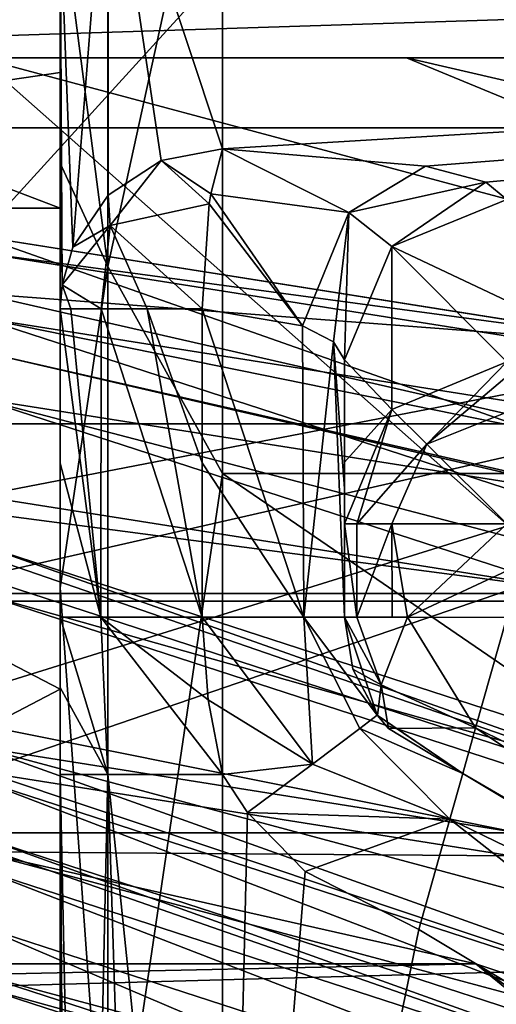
# Model space of a CAD drawing. Header units: millimetres. Extents: x -143 to 143, y -35 to 35.
# Tile 85 of 176: x -74.75 to -71.81, y 9.17 to 15.24. Entities that reach past the tile are written whole.
import ezdxf

# ---------------------------------------------------------------- set-up
doc = ezdxf.new("R2010")
doc.units = ezdxf.units.MM
doc.header["$LTSCALE"] = 65.185185
for name, color, linetype in [('1', 7, 'CONTINUOUS'), ('10', 7, 'CONTINUOUS'), ('111', 7, 'CONTINUOUS'), ('112', 7, 'CONTINUOUS'), ('117', 7, 'CONTINUOUS'), ('196', 7, 'CONTINUOUS'), ('197', 7, 'CONTINUOUS'), ('2', 7, 'CONTINUOUS'), ('201', 7, 'CONTINUOUS'), ('206', 7, 'CONTINUOUS'), ('207', 7, 'CONTINUOUS'), ('208', 7, 'CONTINUOUS'), ('209', 7, 'CONTINUOUS'), ('210', 7, 'CONTINUOUS'), ('211', 7, 'CONTINUOUS'), ('217', 7, 'CONTINUOUS'), ('223', 7, 'CONTINUOUS'), ('270', 7, 'CONTINUOUS'), ('271', 7, 'CONTINUOUS'), ('276', 7, 'CONTINUOUS'), ('278', 7, 'CONTINUOUS'), ('33', 7, 'CONTINUOUS'), ('334', 7, 'CONTINUOUS'), ('34', 7, 'CONTINUOUS'), ('341', 7, 'CONTINUOUS'), ('364', 7, 'CONTINUOUS'), ('365', 7, 'CONTINUOUS'), ('429', 7, 'CONTINUOUS'), ('432', 7, 'CONTINUOUS'), ('433', 7, 'CONTINUOUS'), ('435', 7, 'CONTINUOUS'), ('436', 7, 'CONTINUOUS'), ('438', 7, 'CONTINUOUS'), ('455', 7, 'CONTINUOUS'), ('456', 7, 'CONTINUOUS'), ('458', 7, 'CONTINUOUS'), ('460', 7, 'CONTINUOUS'), ('465', 7, 'CONTINUOUS'), ('468', 7, 'CONTINUOUS'), ('473', 7, 'CONTINUOUS'), ('484', 7, 'CONTINUOUS'), ('512', 7, 'CONTINUOUS'), ('514', 7, 'CONTINUOUS'), ('516', 7, 'CONTINUOUS'), ('517', 7, 'CONTINUOUS'), ('518', 7, 'CONTINUOUS'), ('519', 7, 'CONTINUOUS'), ('521', 7, 'CONTINUOUS'), ('533', 7, 'CONTINUOUS'), ('534', 7, 'CONTINUOUS'), ('535', 7, 'CONTINUOUS'), ('56', 7, 'CONTINUOUS'), ('615', 7, 'CONTINUOUS'), ('618', 7, 'CONTINUOUS'), ('621', 7, 'CONTINUOUS'), ('626', 7, 'CONTINUOUS'), ('627', 7, 'CONTINUOUS'), ('628', 7, 'CONTINUOUS'), ('629', 7, 'CONTINUOUS'), ('732', 7, 'CONTINUOUS'), ('736', 7, 'CONTINUOUS'), ('9', 7, 'CONTINUOUS')]:
    doc.layers.add(name, color=color, linetype=linetype)

msp = doc.modelspace()

# ---------------------------------------------------------------- linework, layer by layer
at = {"layer": '1', "color": 7, "linetype": 'CONTINUOUS', "true_color": 0xe0f2ff}
for points in [[(-62, 16.8488, -4.7294), (-73.5, 15.5011, -10.0736), (-62, 15.134, -11.7798), (-62, 16.8488, -4.7294)], [(-73.5, 15.5011, -10.0736), (-73.5, 14.4398, -15.482), (-62, 15.134, -11.7798), (-73.5, 15.5011, -10.0736)], [(-62, 15.134, -11.7798), (-73.5, 14.4398, -15.482), (-72.2494, 14.3314, -16.1379), (-62, 15.134, -11.7798)], [(-71.8782, 14.2341, -16.7495), (-62, 15.134, -11.7798), (-72.2494, 14.3314, -16.1379), (-71.8782, 14.2341, -16.7495)], [(-71.75, 14.1277, -17.4474), (-62, 15.134, -11.7798), (-71.8782, 14.2341, -16.7495), (-71.75, 14.1277, -17.4474)]]:
    msp.add_3dface(points, dxfattribs=at)
at = {"layer": '10', "color": 7, "linetype": 'CONTINUOUS', "true_color": 0xe0f2ff}
for points in [[(-73.5, 10.5833, -16.3), (-73.5, 3.7283, -16.3), (-73.3472, 10.3478, -16.3), (-73.5, 10.5833, -16.3)], [(-73.3472, 10.3478, -16.3), (-73.5, 3.7283, -16.3), (-72.9917, 9.9836, -16.3), (-73.3472, 10.3478, -16.3)], [(-72.9917, 9.9836, -16.3), (-73.5, 3.7283, -16.3), (-72.2917, 9.6263, -16.3), (-72.9917, 9.9836, -16.3)], [(-72.2917, 9.6263, -16.3), (-73.5, 3.7283, -16.3), (-67.7785, 6.9174, -16.3), (-72.2917, 9.6263, -16.3)]]:
    msp.add_3dface(points, dxfattribs=at)
at = {"layer": '111', "color": 7, "linetype": 'CONTINUOUS', "true_color": 0xe0f2ff}
for points in [[(-72.75, 12.127, -27.5), (-72.75, 11.5515, -27.5), (-72.6735, 11.5515, -27.8836), (-72.75, 12.127, -27.5)], [(-72.674, 12.127, -27.8823), (-72.75, 12.127, -27.5), (-72.6735, 11.5515, -27.8836), (-72.674, 12.127, -27.8823)], [(-72.4573, 12.127, -28.2069), (-72.674, 12.127, -27.8823), (-72.6735, 11.5515, -27.8836), (-72.4573, 12.127, -28.2069)], [(-72.4556, 11.5515, -28.2086), (-72.4573, 12.127, -28.2069), (-72.6735, 11.5515, -27.8836), (-72.4556, 11.5515, -28.2086)], [(-71.75, 12.127, -28.5), (-72.4573, 12.127, -28.2069), (-72.3607, 11.5515, -28.2919), (-71.75, 12.127, -28.5)], [(-72.3607, 11.5515, -28.2919), (-72.4573, 12.127, -28.2069), (-72.4556, 11.5515, -28.2086), (-72.3607, 11.5515, -28.2919)], [(-71.75, 12.127, -28.5), (-72.3607, 11.5515, -28.2919), (-71.75, 11.8385, -28.5), (-71.75, 12.127, -28.5)], [(-71.75, 11.55, -28.5), (-71.75, 11.8385, -28.5), (-72.3607, 11.5515, -28.2919), (-71.75, 11.55, -28.5)]]:
    msp.add_3dface(points, dxfattribs=at)
at = {"layer": '112', "color": 7, "linetype": 'CONTINUOUS', "true_color": 0xe0f2ff}
for points in [[(-68.3527, 9.1292, -28.2071), (-71.75, 11.55, -28.5), (-71.9415, 10.8708, -28.2071), (-68.3527, 9.1292, -28.2071)], [(-72.0208, 10.5889, -27.5), (-67.0563, 7.609, -27.5), (-71.9415, 10.8708, -28.2071), (-72.0208, 10.5889, -27.5)], [(-67.0563, 7.609, -27.5), (-68.3527, 9.1292, -28.2071), (-71.9415, 10.8708, -28.2071), (-67.0563, 7.609, -27.5)]]:
    msp.add_3dface(points, dxfattribs=at)
at = {"layer": '117', "color": 7, "linetype": 'CONTINUOUS', "true_color": 0xe0f2ff}
for points in [[(-72.75, 11.5515, -27.5), (-72.75, 11.5515, -17.3), (-72.5471, 10.9477, -17.3), (-72.75, 11.5515, -27.5)], [(-72.75, 11.5515, -27.5), (-72.5471, 10.9477, -17.3), (-72.6975, 11.2319, -27.5), (-72.75, 11.5515, -27.5)], [(-72.6975, 11.2319, -27.5), (-72.5471, 10.9477, -17.3), (-72.5458, 10.9459, -27.5), (-72.6975, 11.2319, -27.5)], [(-72.5471, 10.9477, -17.3), (-72.0208, 10.5889, -17.3), (-72.5458, 10.9459, -27.5), (-72.5471, 10.9477, -17.3)], [(-72.5458, 10.9459, -27.5), (-72.0208, 10.5889, -17.3), (-72.4786, 10.8666, -27.5), (-72.5458, 10.9459, -27.5)], [(-72.0208, 10.5889, -17.3), (-72.0208, 10.5889, -27.5), (-72.4786, 10.8666, -27.5), (-72.0208, 10.5889, -17.3)]]:
    msp.add_3dface(points, dxfattribs=at)
at = {"layer": '196', "color": 7, "linetype": 'CONTINUOUS', "true_color": 0xe0f2ff}
for points in [[(-73.5, 16.9415, 4.386), (-73.5, 12.4371, 12.3113), (-74.2071, 13.7132, 10.3939), (-73.5, 16.9415, 4.386)], [(-74.2071, 16.9057, 3.2068), (-73.5, 16.9415, 4.386), (-74.2071, 13.7132, 10.3939), (-74.2071, 16.9057, 3.2068)], [(-74.5, 15.9773, 4.12), (-74.2071, 16.9057, 3.2068), (-74.2071, 13.7132, 10.3939), (-74.5, 15.9773, 4.12)], [(-74.5, 14.3513, 8.1418), (-74.5, 15.9773, 4.12), (-74.2071, 13.7132, 10.3939), (-74.5, 14.3513, 8.1418)], [(-74.5, 11.7332, 11.6009), (-74.5, 14.3513, 8.1418), (-74.2071, 13.7132, 10.3939), (-74.5, 11.7332, 11.6009)], [(-74.5, 11.7332, 11.6009), (-74.2071, 13.7132, 10.3939), (-74.2071, 7.6562, 15.41), (-74.5, 11.7332, 11.6009)], [(-74.2071, 13.7132, 10.3939), (-73.5, 12.4371, 12.3113), (-74.2071, 7.6562, 15.41), (-74.2071, 13.7132, 10.3939)], [(-73.5, 12.4371, 12.3113), (-73.5, 4.558, 16.896), (-74.2071, 7.6562, 15.41), (-73.5, 12.4371, 12.3113)], [(-74.5, 8.3039, 14.2582), (-74.5, 11.7332, 11.6009), (-74.2071, 7.6562, 15.41), (-74.5, 8.3039, 14.2582)]]:
    msp.add_3dface(points, dxfattribs=at)
at = {"layer": '197', "color": 7, "linetype": 'CONTINUOUS', "true_color": 0xe0f2ff}
for points in [[(-74.2071, 16.5668, -4.6503), (-74.5, 15.886, -4.4592), (-74.4234, 13.8323, -15.3795), (-74.2071, 16.5668, -4.6503)], [(-74.2054, 14.1527, -15.4336), (-74.2071, 16.5668, -4.6503), (-74.4234, 13.8323, -15.3795), (-74.2054, 14.1527, -15.4336)], [(-73.5, 14.4398, -15.482), (-73.5, 15.5011, -10.0736), (-74.2071, 16.5668, -4.6503), (-73.5, 14.4398, -15.482)], [(-73.5, 14.4398, -15.482), (-74.2071, 16.5668, -4.6503), (-73.8793, 14.3662, -15.4696), (-73.5, 14.4398, -15.482)], [(-73.8793, 14.3662, -15.4696), (-74.2071, 16.5668, -4.6503), (-74.2054, 14.1527, -15.4336), (-73.8793, 14.3662, -15.4696)], [(-74.5, 15.886, -4.4592), (-74.5, 14.5269, -9.8478), (-74.4889, 13.6, -15.3404), (-74.5, 15.886, -4.4592)], [(-74.4234, 13.8323, -15.3795), (-74.5, 15.886, -4.4592), (-74.4889, 13.6, -15.3404), (-74.4234, 13.8323, -15.3795)], [(-74.5, 14.5269, -9.8478), (-74.5, 13.4524, -15.3157), (-74.4889, 13.6, -15.3404), (-74.5, 14.5269, -9.8478)]]:
    msp.add_3dface(points, dxfattribs=at)
at = {"layer": '2', "color": 7, "linetype": 'CONTINUOUS', "true_color": 0xe0f2ff}
for points in [[(-73.5, 12.4371, 12.3113), (-73.5, 16.9415, 4.386), (-62, 12.4371, 12.3113), (-73.5, 12.4371, 12.3113)], [(-62, 12.4371, 12.3113), (-73.5, 16.9415, 4.386), (-62, 16.9415, 4.386), (-62, 12.4371, 12.3113)], [(-73.5, 4.558, 16.896), (-73.5, 12.4371, 12.3113), (-62, 4.558, 16.896), (-73.5, 4.558, 16.896)], [(-62, 4.558, 16.896), (-73.5, 12.4371, 12.3113), (-62, 12.4371, 12.3113), (-62, 4.558, 16.896)]]:
    msp.add_3dface(points, dxfattribs=at)
at = {"layer": '201', "color": 7, "linetype": 'CONTINUOUS', "true_color": 0xe0f2ff}
for points in [[(-74.5, 10.5833, -15.3), (-74.5, 5.4747, -15.3), (-74.4598, 4.6151, -15.5809), (-74.5, 10.5833, -15.3)], [(-74.5, 10.5833, -15.3), (-74.3563, 3.7283, -15.8165), (-74.2071, 10.5833, -16.0071), (-74.5, 10.5833, -15.3)], [(-74.3563, 3.7283, -15.8165), (-74.5, 10.5833, -15.3), (-74.4598, 4.6151, -15.5809), (-74.3563, 3.7283, -15.8165)], [(-74.3563, 3.7283, -15.8165), (-73.9917, 3.7283, -16.1708), (-74.2071, 10.5833, -16.0071), (-74.3563, 3.7283, -15.8165)], [(-73.5, 3.7283, -16.3), (-73.5, 10.5833, -16.3), (-74.2071, 10.5833, -16.0071), (-73.5, 3.7283, -16.3)], [(-73.9917, 3.7283, -16.1708), (-73.5, 3.7283, -16.3), (-74.2071, 10.5833, -16.0071), (-73.9917, 3.7283, -16.1708)]]:
    msp.add_3dface(points, dxfattribs=at)
at = {"layer": '206', "color": 7, "linetype": 'CONTINUOUS', "true_color": 0xe0f2ff}
for points in [[(-73.0086, 13.3475, -16.6289), (-73.625, 13.4538, -16.3078), (-73, 11.5515, -16.6386), (-73.0086, 13.3475, -16.6289)], [(-73, 11.5515, -16.6386), (-73.625, 13.4538, -16.3078), (-73.625, 12.5026, -16.3078), (-73, 11.5515, -16.6386)], [(-72.8174, 13.2487, -16.939), (-73.0086, 13.3475, -16.6289), (-73, 11.5515, -16.6386), (-72.8174, 13.2487, -16.939)], [(-72.75, 11.5515, -17.3), (-72.8174, 13.2487, -16.939), (-73, 11.5515, -16.6386), (-72.75, 11.5515, -17.3)], [(-72.75, 11.5515, -17.3), (-72.75, 12.345, -17.3), (-72.8174, 13.2487, -16.939), (-72.75, 11.5515, -17.3)], [(-72.75, 12.345, -17.3), (-72.75, 13.1386, -17.3), (-72.8174, 13.2487, -16.939), (-72.75, 12.345, -17.3)], [(-73.625, 11.5515, -16.3078), (-73, 11.5515, -16.6386), (-73.625, 12.5026, -16.3078), (-73.625, 11.5515, -16.3078)]]:
    msp.add_3dface(points, dxfattribs=at)
at = {"layer": '207', "color": 7, "linetype": 'CONTINUOUS', "true_color": 0xe0f2ff}
for points in [[(-73, 11.5515, -16.6386), (-73.625, 11.5515, -16.3078), (-72.9457, 10.6458, -16.434), (-73, 11.5515, -16.6386)], [(-73.625, 11.5515, -16.3078), (-73.5889, 11.0433, -16.3043), (-72.9457, 10.6458, -16.434), (-73.625, 11.5515, -16.3078)], [(-72.5471, 10.9477, -17.3), (-72.75, 11.5515, -17.3), (-73, 11.5515, -16.6386), (-72.5471, 10.9477, -17.3)], [(-72.5471, 10.9477, -17.3), (-73, 11.5515, -16.6386), (-72.6539, 10.8668, -16.8), (-72.5471, 10.9477, -17.3)], [(-72.6539, 10.8668, -16.8), (-73, 11.5515, -16.6386), (-72.9457, 10.6458, -16.434), (-72.6539, 10.8668, -16.8)], [(-73.5889, 11.0433, -16.3043), (-73.5, 10.5833, -16.3), (-72.9457, 10.6458, -16.434), (-73.5889, 11.0433, -16.3043)], [(-72.0208, 10.5889, -17.3), (-72.5471, 10.9477, -17.3), (-72.6539, 10.8668, -16.8), (-72.0208, 10.5889, -17.3)], [(-72.1002, 10.3069, -16.5929), (-72.6539, 10.8668, -16.8), (-72.9457, 10.6458, -16.434), (-72.1002, 10.3069, -16.5929)], [(-72.1002, 10.3069, -16.5929), (-72.0208, 10.5889, -17.3), (-72.6539, 10.8668, -16.8), (-72.1002, 10.3069, -16.5929)], [(-73.5, 10.5833, -16.3), (-73.3472, 10.3478, -16.3), (-72.9457, 10.6458, -16.434), (-73.5, 10.5833, -16.3)], [(-73.3472, 10.3478, -16.3), (-72.1002, 10.3069, -16.5929), (-72.9457, 10.6458, -16.434), (-73.3472, 10.3478, -16.3)], [(-73.3472, 10.3478, -16.3), (-72.9917, 9.9836, -16.3), (-72.1002, 10.3069, -16.5929), (-73.3472, 10.3478, -16.3)], [(-72.9917, 9.9836, -16.3), (-72.2917, 9.6263, -16.3), (-72.1002, 10.3069, -16.5929), (-72.9917, 9.9836, -16.3)]]:
    msp.add_3dface(points, dxfattribs=at)
at = {"layer": '208', "color": 7, "linetype": 'CONTINUOUS', "true_color": 0xe0f2ff}
for points in [[(-72.7222, 14.0458, -16.511), (-73.5, 14.4398, -15.482), (-73.5736, 14.1607, -16.0191), (-72.7222, 14.0458, -16.511)], [(-72.2494, 14.3314, -16.1379), (-73.5, 14.4398, -15.482), (-72.7222, 14.0458, -16.511), (-72.2494, 14.3314, -16.1379)], [(-71.8782, 14.2341, -16.7495), (-72.2494, 14.3314, -16.1379), (-72.7222, 14.0458, -16.511), (-71.8782, 14.2341, -16.7495)], [(-72.4571, 13.838, -17.4042), (-71.8782, 14.2341, -16.7495), (-72.7222, 14.0458, -16.511), (-72.4571, 13.838, -17.4042)], [(-71.75, 14.1277, -17.4474), (-71.8782, 14.2341, -16.7495), (-72.4571, 13.838, -17.4042), (-71.75, 14.1277, -17.4474)], [(-73.0086, 13.3475, -16.6289), (-73.5736, 14.1607, -16.0191), (-73.5819, 14.0996, -16.0747), (-73.0086, 13.3475, -16.6289)], [(-73.0086, 13.3475, -16.6289), (-72.7222, 14.0458, -16.511), (-73.5736, 14.1607, -16.0191), (-73.0086, 13.3475, -16.6289)], [(-73.625, 13.4538, -16.3078), (-73.0086, 13.3475, -16.6289), (-73.5819, 14.0996, -16.0747), (-73.625, 13.4538, -16.3078)], [(-73.0086, 13.3475, -16.6289), (-72.8174, 13.2487, -16.939), (-72.7222, 14.0458, -16.511), (-73.0086, 13.3475, -16.6289)], [(-72.8174, 13.2487, -16.939), (-72.75, 13.1386, -17.3), (-72.7222, 14.0458, -16.511), (-72.8174, 13.2487, -16.939)], [(-72.75, 13.1386, -17.3), (-72.4571, 13.838, -17.4042), (-72.7222, 14.0458, -16.511), (-72.75, 13.1386, -17.3)]]:
    msp.add_3dface(points, dxfattribs=at)
at = {"layer": '209', "color": 7, "linetype": 'CONTINUOUS', "true_color": 0xe0f2ff}
for points in [[(-74.5, 11.5515, -15.3157), (-74.5, 11.1181, -15.3097), (-74.2071, 10.5833, -16.0071), (-74.5, 11.5515, -15.3157)], [(-74.5, 11.5515, -15.3157), (-74.2071, 10.5833, -16.0071), (-74.25, 11.5515, -15.9771), (-74.5, 11.5515, -15.3157)], [(-74.2071, 10.5833, -16.0071), (-73.5, 10.5833, -16.3), (-74.25, 11.5515, -15.9771), (-74.2071, 10.5833, -16.0071)], [(-73.5, 10.5833, -16.3), (-73.5889, 11.0433, -16.3043), (-74.25, 11.5515, -15.9771), (-73.5, 10.5833, -16.3)], [(-73.5889, 11.0433, -16.3043), (-73.625, 11.5515, -16.3078), (-74.25, 11.5515, -15.9771), (-73.5889, 11.0433, -16.3043)], [(-74.5, 11.1181, -15.3097), (-74.5, 10.5833, -15.3), (-74.2071, 10.5833, -16.0071), (-74.5, 11.1181, -15.3097)]]:
    msp.add_3dface(points, dxfattribs=at)
at = {"layer": '210', "color": 7, "linetype": 'CONTINUOUS', "true_color": 0xe0f2ff}
for points in [[(-74.5, 13.4524, -15.3157), (-74.25, 11.5515, -15.9771), (-74.4349, 13.4538, -15.6706), (-74.5, 13.4524, -15.3157)], [(-74.5, 13.4524, -15.3157), (-74.5, 12.502, -15.3157), (-74.25, 11.5515, -15.9771), (-74.5, 13.4524, -15.3157)], [(-74.4349, 13.4538, -15.6706), (-74.25, 11.5515, -15.9771), (-74.2483, 13.4538, -15.979), (-74.4349, 13.4538, -15.6706)], [(-74.25, 11.5515, -15.9771), (-73.625, 11.5515, -16.3078), (-74.2483, 13.4538, -15.979), (-74.25, 11.5515, -15.9771)], [(-74.2483, 13.4538, -15.979), (-73.625, 11.5515, -16.3078), (-73.9645, 13.4538, -16.2012), (-74.2483, 13.4538, -15.979)], [(-73.625, 12.5026, -16.3078), (-73.625, 13.4538, -16.3078), (-73.9645, 13.4538, -16.2012), (-73.625, 12.5026, -16.3078)], [(-73.625, 11.5515, -16.3078), (-73.625, 12.5026, -16.3078), (-73.9645, 13.4538, -16.2012), (-73.625, 11.5515, -16.3078)], [(-74.5, 12.502, -15.3157), (-74.5, 11.5515, -15.3157), (-74.25, 11.5515, -15.9771), (-74.5, 12.502, -15.3157)]]:
    msp.add_3dface(points, dxfattribs=at)
at = {"layer": '211', "color": 7, "linetype": 'CONTINUOUS', "true_color": 0xe0f2ff}
for points in [[(-73.5, 14.4398, -15.482), (-73.8793, 14.3662, -15.4696), (-73.5736, 14.1607, -16.0191), (-73.5, 14.4398, -15.482)], [(-73.8793, 14.3662, -15.4696), (-74.2054, 14.1527, -15.4336), (-74.1928, 13.9662, -15.823), (-73.8793, 14.3662, -15.4696)], [(-73.5819, 14.0996, -16.0747), (-73.8793, 14.3662, -15.4696), (-74.1928, 13.9662, -15.823), (-73.5819, 14.0996, -16.0747)], [(-73.5736, 14.1607, -16.0191), (-73.8793, 14.3662, -15.4696), (-73.5819, 14.0996, -16.0747), (-73.5736, 14.1607, -16.0191)], [(-74.2054, 14.1527, -15.4336), (-74.4234, 13.8323, -15.3795), (-74.1928, 13.9662, -15.823), (-74.2054, 14.1527, -15.4336)], [(-73.625, 13.4538, -16.3078), (-73.5819, 14.0996, -16.0747), (-74.1928, 13.9662, -15.823), (-73.625, 13.4538, -16.3078)], [(-74.4234, 13.8323, -15.3795), (-74.4889, 13.6, -15.3404), (-74.1928, 13.9662, -15.823), (-74.4234, 13.8323, -15.3795)], [(-74.4889, 13.6, -15.3404), (-74.2483, 13.4538, -15.979), (-74.1928, 13.9662, -15.823), (-74.4889, 13.6, -15.3404)], [(-74.2483, 13.4538, -15.979), (-73.9645, 13.4538, -16.2012), (-74.1928, 13.9662, -15.823), (-74.2483, 13.4538, -15.979)], [(-73.9645, 13.4538, -16.2012), (-73.625, 13.4538, -16.3078), (-74.1928, 13.9662, -15.823), (-73.9645, 13.4538, -16.2012)], [(-74.4889, 13.6, -15.3404), (-74.5, 13.4524, -15.3157), (-74.4349, 13.4538, -15.6706), (-74.4889, 13.6, -15.3404)], [(-74.4889, 13.6, -15.3404), (-74.4349, 13.4538, -15.6706), (-74.2483, 13.4538, -15.979), (-74.4889, 13.6, -15.3404)]]:
    msp.add_3dface(points, dxfattribs=at)
at = {"layer": '217', "color": 7, "linetype": 'CONTINUOUS', "true_color": 0xe0f2ff}
for points in [[(-74.5, 16.25), (-74.5, 14.0728, 8.1253), (-80.2, 16.25), (-74.5, 16.25)], [(-80.2, 16.25), (-74.5, 14.0728, 8.1253), (-80.2, 14.0729, 8.125), (-80.2, 16.25)], [(-74.5, 14.0728, 8.1253), (-74.5, 8.1253, 14.0728), (-80.2, 14.0729, 8.125), (-74.5, 14.0728, 8.1253)], [(-80.2, 14.0729, 8.125), (-74.5, 8.1253, 14.0728), (-80.2, 8.125, 14.0729), (-80.2, 14.0729, 8.125)]]:
    msp.add_3dface(points, dxfattribs=at)
at = {"layer": '223', "color": 7, "linetype": 'CONTINUOUS', "true_color": 0xe0f2ff}
for points in [[(-74.5, 14.9094, -6.463), (-74.5, 16.25), (-80.2, 14.0729, -8.125), (-74.5, 14.9094, -6.463)], [(-74.5, 16.25), (-80.2, 16.25), (-80.2, 14.0729, -8.125), (-74.5, 16.25)], [(-74.5, 11.1083, -11.8604), (-74.5, 14.9094, -6.463), (-80.2, 14.0729, -8.125), (-74.5, 11.1083, -11.8604)], [(-80.2, 8.125, -14.0729), (-74.5, 11.1083, -11.8604), (-80.2, 14.0729, -8.125), (-80.2, 8.125, -14.0729)], [(-74.5, 5.4747, -15.3), (-74.5, 11.1083, -11.8604), (-80.2, 8.125, -14.0729), (-74.5, 5.4747, -15.3)]]:
    msp.add_3dface(points, dxfattribs=at)
at = {"layer": '270', "color": 7, "linetype": 'CONTINUOUS', "true_color": 0xe0f2ff}
for points in [[(-92.5, 16.0216, -30.5), (-59.2026, 16.0216, -30.5), (-78.2784, 10.0803, -30.5), (-92.5, 16.0216, -30.5)], [(-78.2784, 10.0803, -30.5), (-59.2026, 16.0216, -30.5), (-75, 10.6, -30.5), (-78.2784, 10.0803, -30.5)], [(-75, 10.6, -30.5), (-59.2026, 16.0216, -30.5), (-71.7216, 10.0803, -30.5), (-75, 10.6, -30.5)]]:
    msp.add_3dface(points, dxfattribs=at)
at = {"layer": '271', "color": 7, "linetype": 'CONTINUOUS', "true_color": 0xe0f2ff}
for points in [[(-78.0593, 9.4155, -29.8), (-71.9407, 9.4155, -29.8), (-78.0593, 9.4155, -28.5), (-78.0593, 9.4155, -29.8)], [(-78.0593, 9.4155, -28.5), (-71.9407, 9.4155, -29.8), (-71.9407, 9.4155, -28.5), (-78.0593, 9.4155, -28.5)], [(-71.9407, 9.4155, -29.8), (-66.9907, 5.8191, -29.8), (-71.9407, 9.4155, -28.5), (-71.9407, 9.4155, -29.8)], [(-71.9407, 9.4155, -28.5), (-66.9907, 5.8191, -29.8), (-66.9907, 5.8191, -28.5), (-71.9407, 9.4155, -28.5)]]:
    msp.add_3dface(points, dxfattribs=at)
at = {"layer": '276', "color": 7, "linetype": 'CONTINUOUS', "true_color": 0xe0f2ff}
for points in [[(-78.0593, 9.4155, -28.5), (-71.9407, 9.4155, -28.5), (-75, 9.35, -27.95), (-78.0593, 9.4155, -28.5)], [(-75, 9.35, -27.95), (-71.9407, 9.4155, -28.5), (-70.325, 8.0973, -27.95), (-75, 9.35, -27.95)], [(-71.9407, 9.4155, -28.5), (-66.9907, 5.8191, -28.5), (-70.325, 8.0973, -27.95), (-71.9407, 9.4155, -28.5)]]:
    msp.add_3dface(points, dxfattribs=at)
at = {"layer": '278', "color": 7, "linetype": 'CONTINUOUS', "true_color": 0xe0f2ff}
for points in [[(-75, 10.6, -30.5), (-71.7216, 10.0803, -30.5), (-75, 10.105, -30.295), (-75, 10.6, -30.5)], [(-71.9407, 9.4155, -29.8), (-78.0593, 9.4155, -29.8), (-75, 10.105, -30.295), (-71.9407, 9.4155, -29.8)], [(-71.7216, 10.0803, -30.5), (-69.9475, 8.7512, -30.295), (-75, 10.105, -30.295), (-71.7216, 10.0803, -30.5)], [(-69.9475, 8.7512, -30.295), (-71.9407, 9.4155, -29.8), (-75, 10.105, -30.295), (-69.9475, 8.7512, -30.295)], [(-66.9907, 5.8191, -29.8), (-71.9407, 9.4155, -29.8), (-69.9475, 8.7512, -30.295), (-66.9907, 5.8191, -29.8)]]:
    msp.add_3dface(points, dxfattribs=at)
at = {"layer": '33', "color": 7, "linetype": 'CONTINUOUS', "true_color": 0xe0f2ff}
for points in [[(-72.75, 12.345, -17.3), (-72.75, 11.5515, -27.5), (-72.75, 13.1386, -17.3), (-72.75, 12.345, -17.3)], [(-72.75, 13.1386, -17.3), (-72.75, 11.5515, -27.5), (-72.75, 12.5077, -22.3876), (-72.75, 13.1386, -17.3)], [(-72.75, 12.5077, -22.3876), (-72.75, 11.5515, -27.5), (-72.75, 12.127, -27.5), (-72.75, 12.5077, -22.3876)], [(-72.75, 11.5515, -17.3), (-72.75, 11.5515, -27.5), (-72.75, 12.345, -17.3), (-72.75, 11.5515, -17.3)]]:
    msp.add_3dface(points, dxfattribs=at)
at = {"layer": '334', "color": 7, "linetype": 'CONTINUOUS', "true_color": 0xe0f2ff}
for points in [[(-92.5, 19.8456, 5.1384), (-92.5, 14.5688, 14.4222), (-9.23, 19.8263, 5.2122), (-92.5, 19.8456, 5.1384)], [(-9.23, 19.8263, 5.2122), (-92.5, 14.5688, 14.4222), (-5.1602, 18.2898, 9.2592), (-9.23, 19.8263, 5.2122)], [(-5.1602, 18.2898, 9.2592), (-92.5, 14.5688, 14.4222), (0, 17.5468, 10.6), (-5.1602, 18.2898, 9.2592)], [(-92.5, 14.5688, 14.4222), (92.5, 14.5688, 14.4222), (0, 17.5468, 10.6), (-92.5, 14.5688, 14.4222)], [(-92.5, 14.5688, 14.4222), (-92.5, 5.3391, 19.7925), (92.5, 14.5688, 14.4222), (-92.5, 14.5688, 14.4222)], [(-92.5, 5.3391, 19.7925), (92.5, 5.3391, 19.7925), (92.5, 14.5688, 14.4222), (-92.5, 5.3391, 19.7925)]]:
    msp.add_3dface(points, dxfattribs=at)
at = {"layer": '34', "color": 7, "linetype": 'CONTINUOUS', "true_color": 0xe0f2ff}
for points in [[(-67.0563, 7.609, -27.5), (-72.0208, 10.5889, -27.5), (-67.0563, 7.609, -17.3), (-67.0563, 7.609, -27.5)], [(-67.0563, 7.609, -17.3), (-72.0208, 10.5889, -27.5), (-72.0208, 10.5889, -17.3), (-67.0563, 7.609, -17.3)]]:
    msp.add_3dface(points, dxfattribs=at)
at = {"layer": '341', "color": 7, "linetype": 'CONTINUOUS', "true_color": 0xe0f2ff}
for points in [[(-72.6735, 11.5515, -27.8836), (-72.75, 11.5515, -27.5), (-72.5234, 11.1345, -27.9774), (-72.6735, 11.5515, -27.8836)], [(-72.75, 11.5515, -27.5), (-72.6975, 11.2319, -27.5), (-72.5234, 11.1345, -27.9774), (-72.75, 11.5515, -27.5)], [(-72.3607, 11.5515, -28.2919), (-72.4556, 11.5515, -28.2086), (-72.6735, 11.5515, -27.8836), (-72.3607, 11.5515, -28.2919)], [(-72.3607, 11.5515, -28.2919), (-72.6735, 11.5515, -27.8836), (-72.5234, 11.1345, -27.9774), (-72.3607, 11.5515, -28.2919)], [(-71.9415, 10.8708, -28.2071), (-72.3607, 11.5515, -28.2919), (-72.5234, 11.1345, -27.9774), (-71.9415, 10.8708, -28.2071)], [(-71.75, 11.55, -28.5), (-72.3607, 11.5515, -28.2919), (-71.9415, 10.8708, -28.2071), (-71.75, 11.55, -28.5)], [(-72.6975, 11.2319, -27.5), (-72.5458, 10.9459, -27.5), (-72.5234, 11.1345, -27.9774), (-72.6975, 11.2319, -27.5)], [(-72.5458, 10.9459, -27.5), (-72.4786, 10.8666, -27.5), (-72.5234, 11.1345, -27.9774), (-72.5458, 10.9459, -27.5)], [(-72.4786, 10.8666, -27.5), (-71.9415, 10.8708, -28.2071), (-72.5234, 11.1345, -27.9774), (-72.4786, 10.8666, -27.5)], [(-72.0208, 10.5889, -27.5), (-71.9415, 10.8708, -28.2071), (-72.4786, 10.8666, -27.5), (-72.0208, 10.5889, -27.5)]]:
    msp.add_3dface(points, dxfattribs=at)
at = {"layer": '364', "color": 7, "linetype": 'CONTINUOUS', "true_color": 0xe0f2ff}
for points in [[(-71.75, 13.1258, -27.5498), (-72.4571, 12.8333, -27.5352), (-72.2417, 12.6179, -28.2192), (-71.75, 13.1258, -27.5498)], [(-71.75, 13.0362, -27.9164), (-71.75, 13.1258, -27.5498), (-72.2417, 12.6179, -28.2192), (-71.75, 13.0362, -27.9164)], [(-71.75, 12.8166, -28.2242), (-71.75, 13.0362, -27.9164), (-72.2417, 12.6179, -28.2192), (-71.75, 12.8166, -28.2242)], [(-72.75, 12.127, -27.5), (-72.674, 12.127, -27.8823), (-72.4571, 12.8333, -27.5352), (-72.75, 12.127, -27.5)], [(-72.4571, 12.8333, -27.5352), (-72.674, 12.127, -27.8823), (-72.2417, 12.6179, -28.2192), (-72.4571, 12.8333, -27.5352)], [(-71.75, 12.127, -28.5), (-71.75, 12.8166, -28.2242), (-72.2417, 12.6179, -28.2192), (-71.75, 12.127, -28.5)], [(-72.674, 12.127, -27.8823), (-72.4573, 12.127, -28.2069), (-72.2417, 12.6179, -28.2192), (-72.674, 12.127, -27.8823)], [(-72.4573, 12.127, -28.2069), (-71.75, 12.127, -28.5), (-72.2417, 12.6179, -28.2192), (-72.4573, 12.127, -28.2069)]]:
    msp.add_3dface(points, dxfattribs=at)
at = {"layer": '365', "color": 7, "linetype": 'CONTINUOUS', "true_color": 0xe0f2ff}
for points in [[(-71.75, 13.5028, -22.4863), (-71.75, 14.1277, -17.4474), (-72.4571, 13.838, -17.4042), (-71.75, 13.5028, -22.4863)], [(-72.4571, 13.838, -17.4042), (-72.75, 13.1386, -17.3), (-72.4571, 12.8333, -27.5352), (-72.4571, 13.838, -17.4042)], [(-71.75, 13.1258, -27.5498), (-71.75, 13.5028, -22.4863), (-72.4571, 13.838, -17.4042), (-71.75, 13.1258, -27.5498)], [(-71.75, 13.1258, -27.5498), (-72.4571, 13.838, -17.4042), (-72.4571, 12.8333, -27.5352), (-71.75, 13.1258, -27.5498)], [(-72.75, 13.1386, -17.3), (-72.75, 12.5077, -22.3876), (-72.4571, 12.8333, -27.5352), (-72.75, 13.1386, -17.3)], [(-72.75, 12.5077, -22.3876), (-72.75, 12.127, -27.5), (-72.4571, 12.8333, -27.5352), (-72.75, 12.5077, -22.3876)]]:
    msp.add_3dface(points, dxfattribs=at)
at = {"layer": '429', "color": 7, "linetype": 'CONTINUOUS', "true_color": 0xe0f2ff}
for points in [[(-69.1252, 8.0924, -30.5), (-75, 10, -30.5), (-69.3309, 7.8092, -30.5), (-69.1252, 8.0924, -30.5)], [(-69.3309, 7.8092, -30.5), (-75, 10, -30.5), (-75, 9.65, -30.5), (-69.3309, 7.8092, -30.5)]]:
    msp.add_3dface(points, dxfattribs=at)
at = {"layer": '432', "color": 7, "linetype": 'CONTINUOUS', "true_color": 0xe0f2ff}
for points in [[(-75, 12, -45.7), (-75, 12, -43.7), (-67.9466, 9.7082, -43.7), (-75, 12, -45.7)], [(-75, 12, -45.7), (-67.9466, 9.7082, -43.7), (-67.9466, 9.7082, -45.7), (-75, 12, -45.7)]]:
    msp.add_3dface(points, dxfattribs=at)
at = {"layer": '433', "color": 7, "linetype": 'CONTINUOUS', "true_color": 0xe0f2ff}
for points in [[(-75, 10.2, -39.1938), (-75, 10.2, -30.7), (-69.0046, 8.252, -30.7), (-75, 10.2, -39.1938)], [(-75, 10.2, -39.1938), (-69.0046, 8.252, -30.7), (-69.0045, 8.2519, -39.1938), (-75, 10.2, -39.1938)]]:
    msp.add_3dface(points, dxfattribs=at)
at = {"layer": '435', "color": 7, "linetype": 'CONTINUOUS', "true_color": 0xe0f2ff}
for points in [[(-75, 9.35, -27.95), (-70.325, 8.0973, -27.95), (-75, 9.35, -28), (-75, 9.35, -27.95)], [(-75, 9.35, -28), (-70.325, 8.0973, -27.95), (-69.5042, 7.5643, -28), (-75, 9.35, -28)]]:
    msp.add_3dface(points, dxfattribs=at)
at = {"layer": '436', "color": 7, "linetype": 'CONTINUOUS', "true_color": 0xe0f2ff}
for points in [[(-75, 11.7, -46), (-68.123, 9.4655, -46), (-75, 9.275, -46), (-75, 11.7, -46)], [(-75, 9.275, -46), (-68.123, 9.4655, -46), (-69.5483, 7.5037, -46), (-75, 9.275, -46)]]:
    msp.add_3dface(points, dxfattribs=at)
at = {"layer": '438', "color": 7, "linetype": 'CONTINUOUS', "true_color": 0xe0f2ff}
msp.add_3dface([(-75, 8.65, -28.7), (-75, 9.35, -28), (-69.5042, 7.5643, -28), (-75, 8.65, -28.7)], dxfattribs=at)
at = {"layer": '455', "color": 7, "linetype": 'CONTINUOUS', "true_color": 0xe0f2ff}
for points in [[(-75, 10.55, -43.3), (-75, 10.55, -39.8), (-68.7989, 8.5351, -39.8), (-75, 10.55, -43.3)], [(-68.7989, 8.5351, -43.3), (-75, 10.55, -43.3), (-68.7989, 8.5351, -39.8), (-68.7989, 8.5351, -43.3)]]:
    msp.add_3dface(points, dxfattribs=at)
at = {"layer": '456', "color": 7, "linetype": 'CONTINUOUS', "true_color": 0xe0f2ff}
for points in [[(-75, 10.2, -30.7), (-69.1252, 8.0924, -30.5), (-69.0046, 8.252, -30.7), (-75, 10.2, -30.7)], [(-69.1252, 8.0924, -30.5), (-75, 10.2, -30.7), (-75, 10.1414, -30.5586), (-69.1252, 8.0924, -30.5)], [(-75, 10, -30.5), (-69.1252, 8.0924, -30.5), (-75, 10.1414, -30.5586), (-75, 10, -30.5)]]:
    msp.add_3dface(points, dxfattribs=at)
at = {"layer": '458', "color": 7, "linetype": 'CONTINUOUS', "true_color": 0xe0f2ff}
for points in [[(-75, 10.6086, -43.4414), (-68.7989, 8.5351, -43.3), (-75, 10.75, -43.5), (-75, 10.6086, -43.4414)], [(-75, 10.75, -43.5), (-68.7989, 8.5351, -43.3), (-69.625, 9.3098, -43.5), (-75, 10.75, -43.5)], [(-75, 10.55, -43.3), (-68.7989, 8.5351, -43.3), (-75, 10.6086, -43.4414), (-75, 10.55, -43.3)]]:
    msp.add_3dface(points, dxfattribs=at)
at = {"layer": '460', "color": 7, "linetype": 'CONTINUOUS', "true_color": 0xe0f2ff}
for points in [[(-67.9466, 9.7082, -43.7), (-75, 12, -43.7), (-68.0642, 9.5464, -43.5), (-67.9466, 9.7082, -43.7)], [(-75, 12, -43.7), (-75, 11.9414, -43.5586), (-68.0642, 9.5464, -43.5), (-75, 12, -43.7)], [(-75, 11.9414, -43.5586), (-75, 11.8, -43.5), (-68.0642, 9.5464, -43.5), (-75, 11.9414, -43.5586)]]:
    msp.add_3dface(points, dxfattribs=at)
at = {"layer": '465', "color": 7, "linetype": 'CONTINUOUS', "true_color": 0xe0f2ff}
for points in [[(-75, 10.2, -39.1938), (-69.0045, 8.2519, -39.1938), (-75, 10.55, -39.8), (-75, 10.2, -39.1938)], [(-75, 10.55, -39.8), (-69.0045, 8.2519, -39.1938), (-68.7989, 8.5351, -39.8), (-75, 10.55, -39.8)]]:
    msp.add_3dface(points, dxfattribs=at)
at = {"layer": '468', "color": 7, "linetype": 'CONTINUOUS', "true_color": 0xe0f2ff}
for points in [[(-75, 12, -45.7), (-67.9466, 9.7082, -45.7), (-75, 11.7, -46), (-75, 12, -45.7)], [(-67.9466, 9.7082, -45.7), (-68.123, 9.4655, -46), (-75, 11.7, -46), (-67.9466, 9.7082, -45.7)]]:
    msp.add_3dface(points, dxfattribs=at)
at = {"layer": '473', "color": 7, "linetype": 'CONTINUOUS', "true_color": 0xe0f2ff}
for points in [[(-69.3309, 7.8092, -30.5), (-75, 9.65, -30.5), (-70.5286, 7.7448, -30.2071), (-69.3309, 7.8092, -30.5)], [(-75, 9.65, -30.5), (-75, 8.9429, -30.2071), (-70.5286, 7.7448, -30.2071), (-75, 9.65, -30.5)]]:
    msp.add_3dface(points, dxfattribs=at)
at = {"layer": '484', "color": 7, "linetype": 'CONTINUOUS', "true_color": 0xe0f2ff}
for points in [[(-75, 9.275, -46), (-69.5483, 7.5037, -46), (-70.3812, 8, -45.9626), (-75, 9.275, -46)], [(-75, 9.275, -46), (-70.3812, 8, -45.9626), (-75, 8.275, -45), (-75, 9.275, -46)]]:
    msp.add_3dface(points, dxfattribs=at)
at = {"layer": '512', "color": 7, "linetype": 'CONTINUOUS', "true_color": 0xe0f2ff}
for points in [[(-71.2146, 11.6505, -40.5), (-75, 15, -40.5), (-78.7854, 11.6505, -40.5), (-71.2146, 11.6505, -40.5)], [(-67.5, 12.9904, -40.5), (-75, 15, -40.5), (-71.2146, 11.6505, -40.5), (-67.5, 12.9904, -40.5)]]:
    msp.add_3dface(points, dxfattribs=at)
at = {"layer": '514', "color": 7, "linetype": 'CONTINUOUS', "true_color": 0xe0f2ff}
for points in [[(-70.8592, 12.7442, -43.5), (-75, 11.8, -43.5), (-79.1408, 12.7442, -43.5), (-70.8592, 12.7442, -43.5)], [(-68.0642, 9.5464, -43.5), (-75, 11.8, -43.5), (-70.8592, 12.7442, -43.5), (-68.0642, 9.5464, -43.5)]]:
    msp.add_3dface(points, dxfattribs=at)
at = {"layer": '516', "color": 7, "linetype": 'CONTINUOUS', "true_color": 0xe0f2ff}
for points in [[(-75, 13.9, -54.5), (-70.7047, 13.2197, -54.5), (-75, 13.8, -54.5), (-75, 13.9, -54.5)], [(-75, 13.8, -54.5), (-70.7047, 13.2197, -54.5), (-70.7356, 13.1246, -54.5), (-75, 13.8, -54.5)]]:
    msp.add_3dface(points, dxfattribs=at)
at = {"layer": '517', "color": 7, "linetype": 'CONTINUOUS', "true_color": 0xe0f2ff}
for points in [[(-78.322, 10.2238, -42), (-75, 10.75, -43.5), (-71.678, 10.2238, -42), (-78.322, 10.2238, -42)], [(-75, 10.75, -43.5), (-69.625, 9.3098, -43.5), (-71.678, 10.2238, -42), (-75, 10.75, -43.5)]]:
    msp.add_3dface(points, dxfattribs=at)
at = {"layer": '518', "color": 7, "linetype": 'CONTINUOUS', "true_color": 0xe0f2ff}
for points in [[(-75, 12.3, -53), (-71.1992, 11.698, -53), (-78.8009, 11.698, -46.6351), (-75, 12.3, -53)], [(-78.8009, 11.698, -46.6351), (-71.1992, 11.698, -53), (-71.1991, 11.698, -46.6351), (-78.8009, 11.698, -46.6351)]]:
    msp.add_3dface(points, dxfattribs=at)
at = {"layer": '519', "color": 7, "linetype": 'CONTINUOUS', "true_color": 0xe0f2ff}
for points in [[(-75, 13.8, -54.5), (-70.7356, 13.1246, -54.5), (-75, 12.3, -53), (-75, 13.8, -54.5)], [(-70.7356, 13.1246, -54.5), (-71.1992, 11.698, -53), (-75, 12.3, -53), (-70.7356, 13.1246, -54.5)]]:
    msp.add_3dface(points, dxfattribs=at)
at = {"layer": '521', "color": 7, "linetype": 'CONTINUOUS', "true_color": 0xe0f2ff}
for points in [[(-77.6303, 15, -54.3679), (-80.2735, 15, -53.9804), (-72.368, 15, -54.3677), (-77.6303, 15, -54.3679)], [(-72.368, 15, -54.3677), (-80.2735, 15, -53.9804), (-69.7265, 15, -53.9804), (-72.368, 15, -54.3677)], [(-69.7265, 15, -53.9804), (-80.2735, 15, -53.9804), (-80.2735, 15, -41.0196), (-69.7265, 15, -53.9804)], [(-69.7265, 15, -41.0196), (-69.7265, 15, -53.9804), (-80.2735, 15, -41.0196), (-69.7265, 15, -41.0196)], [(-77.6303, 15, -40.6321), (-69.7265, 15, -41.0196), (-80.2735, 15, -41.0196), (-77.6303, 15, -40.6321)], [(-75, 15, -40.5), (-72.368, 15, -40.6323), (-77.6303, 15, -40.6321), (-75, 15, -40.5)], [(-75, 15, -54.5), (-77.6303, 15, -54.3679), (-72.368, 15, -54.3677), (-75, 15, -54.5)], [(-72.368, 15, -40.6323), (-69.7265, 15, -41.0196), (-77.6303, 15, -40.6321), (-72.368, 15, -40.6323)]]:
    msp.add_3dface(points, dxfattribs=at)
at = {"layer": '533', "color": 7, "linetype": 'CONTINUOUS', "true_color": 0xe0f2ff}
for points in [[(-70.8592, 12.7442, -43.5), (-79.1408, 12.7442, -43.5), (-70.8592, 12.7442, -46), (-70.8592, 12.7442, -43.5)], [(-70.8592, 12.7442, -46), (-79.1408, 12.7442, -43.5), (-79.1408, 12.7442, -46), (-70.8592, 12.7442, -46)]]:
    msp.add_3dface(points, dxfattribs=at)
at = {"layer": '534', "color": 7, "linetype": 'CONTINUOUS', "true_color": 0xe0f2ff}
for points in [[(-78.8009, 11.698, -46.6351), (-71.1991, 11.698, -46.6351), (-79.1408, 12.7442, -46), (-78.8009, 11.698, -46.6351)], [(-71.1991, 11.698, -46.6351), (-70.8592, 12.7442, -46), (-79.1408, 12.7442, -46), (-71.1991, 11.698, -46.6351)]]:
    msp.add_3dface(points, dxfattribs=at)
at = {"layer": '535', "color": 7, "linetype": 'CONTINUOUS', "true_color": 0xe0f2ff}
for points in [[(-71.2146, 11.6505, -40.5), (-78.7854, 11.6505, -40.5), (-71.678, 10.2238, -42), (-71.2146, 11.6505, -40.5)], [(-78.7854, 11.6505, -40.5), (-78.322, 10.2238, -42), (-71.678, 10.2238, -42), (-78.7854, 11.6505, -40.5)]]:
    msp.add_3dface(points, dxfattribs=at)
at = {"layer": '56', "color": 7, "linetype": 'CONTINUOUS', "true_color": 0xe0f2ff}
for points in [[(-68.6975, 8.6556, -16.5929), (-72.0208, 10.5889, -17.3), (-72.1002, 10.3069, -16.5929), (-68.6975, 8.6556, -16.5929)], [(-67.0563, 7.609, -17.3), (-72.0208, 10.5889, -17.3), (-68.6975, 8.6556, -16.5929), (-67.0563, 7.609, -17.3)], [(-72.2917, 9.6263, -16.3), (-67.7785, 6.9174, -16.3), (-72.1002, 10.3069, -16.5929), (-72.2917, 9.6263, -16.3)], [(-67.7785, 6.9174, -16.3), (-68.6975, 8.6556, -16.5929), (-72.1002, 10.3069, -16.5929), (-67.7785, 6.9174, -16.3)]]:
    msp.add_3dface(points, dxfattribs=at)
at = {"layer": '615', "color": 7, "linetype": 'CONTINUOUS', "true_color": 0xe0f2ff}
for points in [[(-75, 32.75, -55), (-60.7945, 29.5088, -55), (-75, 13.9, -55), (-75, 32.75, -55)], [(-75, 13.9, -55), (-60.7945, 29.5088, -55), (-70.7102, 13.2215, -55), (-75, 13.9, -55)]]:
    msp.add_3dface(points, dxfattribs=at)
at = {"layer": '618', "color": 7, "linetype": 'CONTINUOUS', "true_color": 0xe0f2ff}
for points in [[(-75, 13.4, -59), (-67.1238, 10.8409, -59), (-75, 12.9, -59), (-75, 13.4, -59)], [(-75, 12.9, -59), (-67.1238, 10.8409, -59), (-67.4177, 10.4364, -59), (-75, 12.9, -59)]]:
    msp.add_3dface(points, dxfattribs=at)
at = {"layer": '621', "color": 7, "linetype": 'CONTINUOUS', "true_color": 0xe0f2ff}
for points in [[(-75, 32.75, -54.5), (-75, 15, -54.5), (-67.5, 12.9904, -54.5), (-75, 32.75, -54.5)], [(-75, 32.75, -54.5), (-62.0096, 7.5, -54.5), (-60.7945, 29.5088, -54.5), (-75, 32.75, -54.5)], [(-62.0096, 7.5, -54.5), (-75, 32.75, -54.5), (-67.5, 12.9904, -54.5), (-62.0096, 7.5, -54.5)]]:
    msp.add_3dface(points, dxfattribs=at)
at = {"layer": '626', "color": 7, "linetype": 'CONTINUOUS', "true_color": 0xe0f2ff}
for points in [[(-75, 13.9, -55), (-70.7102, 13.2215, -55), (-75, 13.5464, -55.1464), (-75, 13.9, -55)], [(-75, 13.5464, -55.1464), (-70.7102, 13.2215, -55), (-69.1224, 12.2049, -55.1464), (-75, 13.5464, -55.1464)], [(-75, 13.4, -55.5), (-75, 13.5464, -55.1464), (-69.1224, 12.2049, -55.1464), (-75, 13.4, -55.5)], [(-75, 13.4, -55.5), (-69.1224, 12.2049, -55.1464), (-70.8592, 12.7442, -55.5), (-75, 13.4, -55.5)]]:
    msp.add_3dface(points, dxfattribs=at)
at = {"layer": '627', "color": 7, "linetype": 'CONTINUOUS', "true_color": 0xe0f2ff}
for points in [[(-75, 13.4, -59), (-75, 13.4, -55.5), (-70.8592, 12.7442, -55.5), (-75, 13.4, -59)], [(-67.1238, 10.8409, -59), (-75, 13.4, -59), (-70.8592, 12.7442, -55.5), (-67.1238, 10.8409, -59)]]:
    msp.add_3dface(points, dxfattribs=at)
at = {"layer": '628', "color": 7, "linetype": 'CONTINUOUS', "true_color": 0xe0f2ff}
for points in [[(-75, 12.9, -59), (-67.4177, 10.4364, -59), (-75, 12.9, -55.5), (-75, 12.9, -59)], [(-75, 12.9, -55.5), (-67.4177, 10.4364, -59), (-71.0137, 12.2686, -55.5), (-75, 12.9, -55.5)]]:
    msp.add_3dface(points, dxfattribs=at)
at = {"layer": '629', "color": 7, "linetype": 'CONTINUOUS', "true_color": 0xe0f2ff}
for points in [[(-70.7047, 13.2197, -54.5), (-75, 13.9, -54.5), (-69.2758, 11.8864, -54.7929), (-70.7047, 13.2197, -54.5)], [(-75, 13.9, -54.5), (-75, 13.1929, -54.7929), (-69.2758, 11.8864, -54.7929), (-75, 13.9, -54.5)], [(-75, 13.1929, -54.7929), (-75, 12.9, -55.5), (-71.0137, 12.2686, -55.5), (-75, 13.1929, -54.7929)], [(-75, 13.1929, -54.7929), (-71.0137, 12.2686, -55.5), (-69.2758, 11.8864, -54.7929), (-75, 13.1929, -54.7929)]]:
    msp.add_3dface(points, dxfattribs=at)
at = {"layer": '732', "color": 7, "linetype": 'CONTINUOUS', "true_color": 0xe0f2ff}
for points in [[(-75, 15, -54.5), (-72.368, 15, -54.3677), (-67.5, 12.9904, -54.5), (-75, 15, -54.5)], [(-72.368, 15, -54.3677), (-69.7265, 15, -53.9804), (-67.05, 13.7698, -53.9804), (-72.368, 15, -54.3677)], [(-67.5, 12.9904, -54.5), (-72.368, 15, -54.3677), (-67.05, 13.7698, -53.9804), (-67.5, 12.9904, -54.5)]]:
    msp.add_3dface(points, dxfattribs=at)
at = {"layer": '736', "color": 7, "linetype": 'CONTINUOUS', "true_color": 0xe0f2ff}
for points in [[(-75, 15, -40.5), (-67.5, 12.9904, -40.5), (-72.368, 15, -40.6323), (-75, 15, -40.5)], [(-67.5, 12.9904, -40.5), (-69.7265, 15, -41.0196), (-72.368, 15, -40.6323), (-67.5, 12.9904, -40.5)]]:
    msp.add_3dface(points, dxfattribs=at)
at = {"layer": '9', "color": 7, "linetype": 'CONTINUOUS', "true_color": 0xe0f2ff}
for points in [[(-74.5, 15.9773, 4.12), (-74.5, 14.3513, 8.1418), (-74.5, 16.25), (-74.5, 15.9773, 4.12)], [(-74.5, 16.25), (-74.5, 14.3513, 8.1418), (-74.5, 14.0728, 8.1253), (-74.5, 16.25)], [(-74.5, 14.9094, -6.463), (-74.5, 15.886, -4.4592), (-74.5, 16.25), (-74.5, 14.9094, -6.463)], [(-74.5, 14.5269, -9.8478), (-74.5, 15.886, -4.4592), (-74.5, 14.9094, -6.463), (-74.5, 14.5269, -9.8478)], [(-74.5, 11.1083, -11.8604), (-74.5, 14.5269, -9.8478), (-74.5, 14.9094, -6.463), (-74.5, 11.1083, -11.8604)], [(-74.5, 13.4524, -15.3157), (-74.5, 14.5269, -9.8478), (-74.5, 11.1083, -11.8604), (-74.5, 13.4524, -15.3157)], [(-74.5, 14.3513, 8.1418), (-74.5, 11.7332, 11.6009), (-74.5, 14.0728, 8.1253), (-74.5, 14.3513, 8.1418)], [(-74.5, 11.7332, 11.6009), (-74.5, 8.3039, 14.2582), (-74.5, 14.0728, 8.1253), (-74.5, 11.7332, 11.6009)], [(-74.5, 14.0728, 8.1253), (-74.5, 8.3039, 14.2582), (-74.5, 8.1253, 14.0728), (-74.5, 14.0728, 8.1253)], [(-74.5, 12.502, -15.3157), (-74.5, 13.4524, -15.3157), (-74.5, 11.1083, -11.8604), (-74.5, 12.502, -15.3157)], [(-74.5, 11.5515, -15.3157), (-74.5, 12.502, -15.3157), (-74.5, 11.1083, -11.8604), (-74.5, 11.5515, -15.3157)], [(-74.5, 11.1181, -15.3097), (-74.5, 11.5515, -15.3157), (-74.5, 11.1083, -11.8604), (-74.5, 11.1181, -15.3097)], [(-74.5, 10.5833, -15.3), (-74.5, 11.1181, -15.3097), (-74.5, 11.1083, -11.8604), (-74.5, 10.5833, -15.3)], [(-74.5, 5.4747, -15.3), (-74.5, 10.5833, -15.3), (-74.5, 11.1083, -11.8604), (-74.5, 5.4747, -15.3)]]:
    msp.add_3dface(points, dxfattribs=at)

doc.saveas('drawing.dxf')
